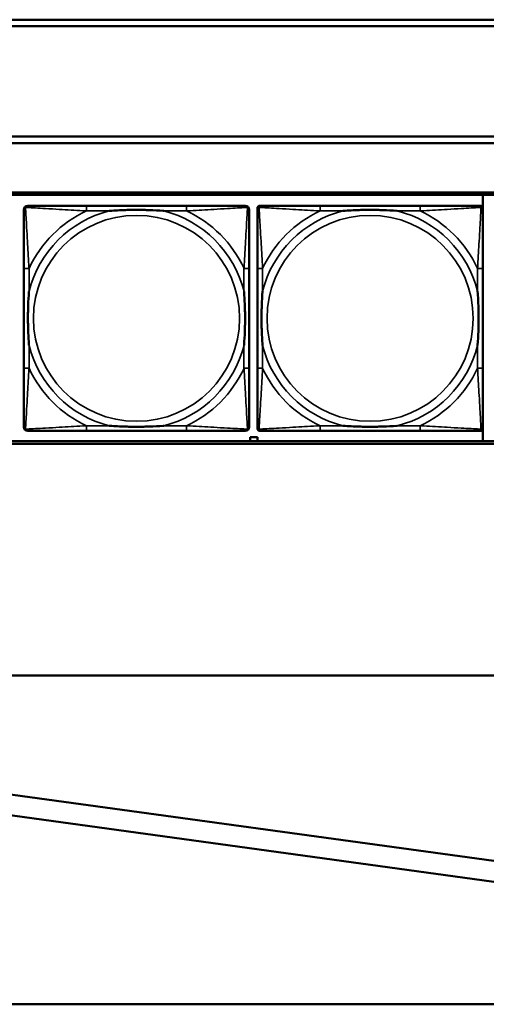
# Model space of a CAD drawing. Header units: inches. Extents: x 0.2 to 58.8, y 1.7 to 68.8.
# Tile 54 of 256: x 26.5 to 28, y 42 to 45. Entities that reach past the tile are written whole.
import ezdxf

# ---------------------------------------------------------------- set-up
doc = ezdxf.new("R2010")
doc.units = ezdxf.units.IN
doc.header["$MEASUREMENT"] = 0
doc.layers.add('Visible (ANSI)', color=7, linetype='Continuous', lineweight=50)
doc.layers.add('Visible Narrow (ANSI)', color=7, linetype='Continuous', lineweight=35)

msp = doc.modelspace()

# ---------------------------------------------------------------- linework, layer by layer
at = {"layer": 'Visible (ANSI)'}
for p, q in [((22.2594, 44.9616), (30.2115, 44.9616)), ((30.2115, 44.9416), (22.2594, 44.9416)), ((22.2594, 44.6063), (30.4315, 44.6063)), ((30.4315, 44.5863), (22.2594, 44.5863)), ((22.2594, 44.4363), (39.3535, 44.4363)), ((22.2594, 44.429), (39.3535, 44.429)), ((27.9543, 44.429), (27.9543, 44.3893)), ((27.0539, 44.3957), (26.75, 44.3957)), ((27.2773, 44.3957), (27.2813, 44.3957)), ((27.7639, 44.3957), (27.46, 44.3957)), ((27.9427, 44.3957), (27.9466, 44.3957)), ((27.2694, 43.7185), (27.2694, 44.3878)), ((27.9545, 44.3878), (27.9545, 44.3839)), ((26.5594, 44.2051), (26.5594, 43.9012)), ((27.2445, 43.9012), (27.2445, 44.2051)), ((27.2694, 44.2051), (27.2694, 43.9012)), ((27.9545, 43.9012), (27.9545, 44.2051)), ((26.75, 43.7106), (27.0539, 43.7106)), ((27.9466, 43.7106), (27.2773, 43.7106)), ((27.46, 43.7106), (27.7639, 43.7106)), ((27.9543, 43.717), (27.9543, 43.679)), ((27.9545, 43.7224), (27.9545, 43.7185)), ((39.3535, 43.679), (22.2594, 43.679)), ((27.2473, 43.679), (27.2473, 43.6918)), ((27.2473, 43.6918), (27.2693, 43.6918)), ((27.2693, 43.6918), (27.2693, 43.679)), ((39.3535, 43.6716), (22.2594, 43.6716)), ((21.4379, 42.9662), (47.5853, 42.9662)), ((25.9892, 42.6776), (29.4673, 42.1985)), ((29.4587, 42.1361), (25.9799, 42.6153)), ((21.7279, 41.9662), (39.4807, 41.9662))]:
    msp.add_line(p, q, dxfattribs=at)
for centre, radius, start, end in [((26.5713, 44.3839), 0.0118, 90, 180), ((27.2327, 44.3839), 0.0118, 0, 90), ((27.2813, 44.3839), 0.0118, 90, 180), ((27.2773, 44.3878), 0.00787, 90, 180), ((27.9427, 44.3839), 0.0118, 0, 90), ((27.9466, 44.3878), 0.00787, 0, 90), ((26.5713, 43.7224), 0.0118, 180, 270), ((27.2327, 43.7224), 0.0118, 270, 360), ((27.2813, 43.7224), 0.0118, 180, 270), ((27.2773, 43.7185), 0.00787, 180, 270), ((27.9427, 43.7224), 0.0118, 270, 360), ((27.9466, 43.7185), 0.00787, 270, 0)]:
    msp.add_arc(centre, radius, start, end, dxfattribs=at)
for points, knots in [([(26.75, 44.3957), (26.7464, 44.3957), (26.7428, 44.3957), (26.7392, 44.3957), (26.706, 44.3957), (26.6723, 44.3957), (26.6415, 44.3957), (26.6145, 44.3957), (26.589, 44.3957), (26.5755, 44.3957), (26.5739, 44.3957), (26.5725, 44.3957), (26.5713, 44.3957)], [0, 0, 0, 0, 0.0272471, 0.0272471, 0.0272471, 0.2790553, 0.2790553, 0.2790553, 0.4988354, 0.4988354, 0.4988354, 0.5252205, 0.5252205, 0.5252205, 0.5252205]), ([(27.2327, 44.3957), (27.2178, 44.3957), (27.1762, 44.3957), (27.1355, 44.3957), (27.109, 44.3957), (27.0811, 44.3957), (27.0539, 44.3957)], [-0.5252205, -0.5252205, -0.5252205, -0.5252205, -0.20743, -0.20743, -0.20743, 0, 0, 0, 0]), ([(27.46, 44.3957), (27.4564, 44.3957), (27.4528, 44.3957), (27.4492, 44.3957), (27.416, 44.3957), (27.3823, 44.3957), (27.3515, 44.3957), (27.3245, 44.3957), (27.299, 44.3957), (27.2855, 44.3957), (27.2839, 44.3957), (27.2825, 44.3957), (27.2813, 44.3957)], [0, 0, 0, 0, 0.0272471, 0.0272471, 0.0272471, 0.2790553, 0.2790553, 0.2790553, 0.4988354, 0.4988354, 0.4988354, 0.5252205, 0.5252205, 0.5252205, 0.5252205]), ([(27.9427, 44.3957), (27.9278, 44.3957), (27.8862, 44.3957), (27.8455, 44.3957), (27.819, 44.3957), (27.7911, 44.3957), (27.7639, 44.3957)], [-0.5252205, -0.5252205, -0.5252205, -0.5252205, -0.20743, -0.20743, -0.20743, 0, 0, 0, 0]), ([(26.5594, 44.3839), (26.5594, 44.369), (26.5594, 44.3274), (26.5594, 44.2867), (26.5594, 44.2602), (26.5594, 44.2323), (26.5594, 44.2051)], [-0.5252205, -0.5252205, -0.5252205, -0.5252205, -0.20743, -0.20743, -0.20743, 0, 0, 0, 0]), ([(26.8192, 44.3799), (26.8196, 44.3799), (26.8201, 44.38), (26.8366, 44.3812), (26.8526, 44.3821), (26.8756, 44.3828), (26.8823, 44.3829), (26.8915, 44.383), (26.8939, 44.3831), (26.898, 44.3831), (26.8996, 44.3831), (26.9028, 44.3831), (26.9043, 44.3831), (26.9079, 44.3831), (26.9099, 44.3831), (26.9161, 44.383), (26.9202, 44.3829), (26.9299, 44.3827), (26.9355, 44.3826), (26.9553, 44.3819), (26.9693, 44.3811), (26.9838, 44.38), (26.9843, 44.3799), (26.9847, 44.3799)], [-0.416114, -0.416114, -0.416114, -0.416114, -0.4127691, -0.4127691, -0.2896446, -0.2896446, -0.2388934, -0.2388934, -0.2201881, -0.2201881, -0.2080204, -0.2080204, -0.196499, -0.196499, -0.1809939, -0.1809939, -0.149741, -0.149741, -0.1073162, -0.1073162, 0, 0, 0.0033356, 0.0033356, 0.0033356, 0.0033356]), ([(27.2445, 44.2051), (27.2445, 44.2087), (27.2445, 44.2123), (27.2445, 44.2159), (27.2445, 44.2491), (27.2445, 44.2828), (27.2445, 44.3136), (27.2445, 44.3406), (27.2445, 44.3661), (27.2445, 44.3796), (27.2445, 44.3812), (27.2445, 44.3826), (27.2445, 44.3839)], [0, 0, 0, 0, 0.0272471, 0.0272471, 0.0272471, 0.2790553, 0.2790553, 0.2790553, 0.4988354, 0.4988354, 0.4988354, 0.5252205, 0.5252205, 0.5252205, 0.5252205]), ([(27.2694, 44.3839), (27.2694, 44.369), (27.2694, 44.3274), (27.2694, 44.2867), (27.2694, 44.2602), (27.2694, 44.2323), (27.2694, 44.2051)], [-0.5252205, -0.5252205, -0.5252205, -0.5252205, -0.20743, -0.20743, -0.20743, 0, 0, 0, 0]), ([(27.5292, 44.3799), (27.5296, 44.3799), (27.5301, 44.38), (27.5466, 44.3812), (27.5626, 44.3821), (27.5856, 44.3828), (27.5923, 44.3829), (27.6015, 44.383), (27.6039, 44.3831), (27.608, 44.3831), (27.6096, 44.3831), (27.6128, 44.3831), (27.6143, 44.3831), (27.6179, 44.3831), (27.6199, 44.3831), (27.6261, 44.383), (27.6302, 44.3829), (27.6399, 44.3827), (27.6455, 44.3826), (27.6653, 44.3819), (27.6793, 44.3811), (27.6938, 44.38), (27.6943, 44.3799), (27.6947, 44.3799)], [-0.416114, -0.416114, -0.416114, -0.416114, -0.4127691, -0.4127691, -0.2896446, -0.2896446, -0.2388934, -0.2388934, -0.2201881, -0.2201881, -0.2080204, -0.2080204, -0.196499, -0.196499, -0.1809939, -0.1809939, -0.149741, -0.149741, -0.1073162, -0.1073162, 0, 0, 0.0033356, 0.0033356, 0.0033356, 0.0033356]), ([(27.9545, 44.2051), (27.9545, 44.2087), (27.9545, 44.2123), (27.9545, 44.2159), (27.9545, 44.2491), (27.9545, 44.2828), (27.9545, 44.3136), (27.9545, 44.3406), (27.9545, 44.3661), (27.9545, 44.3796), (27.9545, 44.3812), (27.9545, 44.3826), (27.9545, 44.3839)], [0, 0, 0, 0, 0.0272471, 0.0272471, 0.0272471, 0.2790553, 0.2790553, 0.2790553, 0.4988354, 0.4988354, 0.4988354, 0.5252205, 0.5252205, 0.5252205, 0.5252205]), ([(26.5752, 43.9704), (26.5752, 43.9708), (26.5751, 43.9713), (26.5739, 43.9878), (26.573, 44.0038), (26.5723, 44.0268), (26.5722, 44.0335), (26.5721, 44.0427), (26.572, 44.0451), (26.572, 44.0492), (26.572, 44.0508), (26.572, 44.054), (26.572, 44.0555), (26.572, 44.0591), (26.572, 44.0611), (26.5721, 44.0673), (26.5722, 44.0714), (26.5724, 44.0811), (26.5725, 44.0867), (26.5732, 44.1065), (26.574, 44.1205), (26.5751, 44.135), (26.5752, 44.1355), (26.5752, 44.1359)], [-0.416114, -0.416114, -0.416114, -0.416114, -0.4127691, -0.4127691, -0.2896446, -0.2896446, -0.2388934, -0.2388934, -0.2201881, -0.2201881, -0.2080204, -0.2080204, -0.196499, -0.196499, -0.1809939, -0.1809939, -0.149741, -0.149741, -0.1073162, -0.1073162, 0, 0, 0.0033356, 0.0033356, 0.0033356, 0.0033356]), ([(27.2287, 44.1359), (27.2288, 44.1355), (27.2288, 44.135), (27.23, 44.1185), (27.2309, 44.1025), (27.2316, 44.0795), (27.2317, 44.0728), (27.2319, 44.0636), (27.2319, 44.0612), (27.2319, 44.0571), (27.2319, 44.0555), (27.2319, 44.0523), (27.2319, 44.0508), (27.2319, 44.0472), (27.2319, 44.0452), (27.2318, 44.039), (27.2318, 44.0349), (27.2316, 44.0252), (27.2314, 44.0196), (27.2307, 43.9998), (27.2299, 43.9858), (27.2288, 43.9713), (27.2288, 43.9708), (27.2287, 43.9704)], [-0.416114, -0.416114, -0.416114, -0.416114, -0.4127691, -0.4127691, -0.2896446, -0.2896446, -0.2388934, -0.2388934, -0.2201881, -0.2201881, -0.2080204, -0.2080204, -0.196499, -0.196499, -0.1809939, -0.1809939, -0.149741, -0.149741, -0.1073162, -0.1073162, 0, 0, 0.0033356, 0.0033356, 0.0033356, 0.0033356]), ([(27.2852, 43.9704), (27.2852, 43.9708), (27.2851, 43.9713), (27.2839, 43.9878), (27.283, 44.0038), (27.2823, 44.0268), (27.2822, 44.0335), (27.2821, 44.0427), (27.282, 44.0451), (27.282, 44.0492), (27.282, 44.0508), (27.282, 44.054), (27.282, 44.0555), (27.282, 44.0591), (27.282, 44.0611), (27.2821, 44.0673), (27.2822, 44.0714), (27.2824, 44.0811), (27.2825, 44.0867), (27.2832, 44.1065), (27.284, 44.1205), (27.2851, 44.135), (27.2852, 44.1355), (27.2852, 44.1359)], [-0.416114, -0.416114, -0.416114, -0.416114, -0.4127691, -0.4127691, -0.2896446, -0.2896446, -0.2388934, -0.2388934, -0.2201881, -0.2201881, -0.2080204, -0.2080204, -0.196499, -0.196499, -0.1809939, -0.1809939, -0.149741, -0.149741, -0.1073162, -0.1073162, 0, 0, 0.0033356, 0.0033356, 0.0033356, 0.0033356]), ([(27.9387, 44.1359), (27.9388, 44.1355), (27.9388, 44.135), (27.94, 44.1185), (27.9409, 44.1025), (27.9416, 44.0795), (27.9417, 44.0728), (27.9419, 44.0636), (27.9419, 44.0612), (27.9419, 44.0571), (27.9419, 44.0555), (27.9419, 44.0523), (27.9419, 44.0508), (27.9419, 44.0472), (27.9419, 44.0452), (27.9418, 44.039), (27.9418, 44.0349), (27.9416, 44.0252), (27.9414, 44.0196), (27.9407, 43.9998), (27.9399, 43.9858), (27.9388, 43.9713), (27.9388, 43.9708), (27.9387, 43.9704)], [-0.416114, -0.416114, -0.416114, -0.416114, -0.4127691, -0.4127691, -0.2896446, -0.2896446, -0.2388934, -0.2388934, -0.2201881, -0.2201881, -0.2080204, -0.2080204, -0.196499, -0.196499, -0.1809939, -0.1809939, -0.149741, -0.149741, -0.1073162, -0.1073162, 0, 0, 0.0033356, 0.0033356, 0.0033356, 0.0033356]), ([(26.5594, 43.9012), (26.5594, 43.874), (26.5594, 43.8461), (26.5594, 43.8196), (26.5594, 43.7789), (26.5594, 43.7373), (26.5594, 43.7224)], [3.9382945, 3.9382945, 3.9382945, 3.9382945, 4.1457245, 4.1457245, 4.1457245, 4.463515, 4.463515, 4.463515, 4.463515]), ([(27.2445, 43.7224), (27.2445, 43.7373), (27.2445, 43.7789), (27.2445, 43.8196), (27.2445, 43.8461), (27.2445, 43.874), (27.2445, 43.9012)], [-0.5252205, -0.5252205, -0.5252205, -0.5252205, -0.20743, -0.20743, -0.20743, 0, 0, 0, 0]), ([(27.2694, 43.9012), (27.2694, 43.874), (27.2694, 43.8461), (27.2694, 43.8196), (27.2694, 43.7789), (27.2694, 43.7373), (27.2694, 43.7224)], [3.9382945, 3.9382945, 3.9382945, 3.9382945, 4.1457245, 4.1457245, 4.1457245, 4.463515, 4.463515, 4.463515, 4.463515]), ([(27.9545, 43.7224), (27.9545, 43.7373), (27.9545, 43.7789), (27.9545, 43.8196), (27.9545, 43.8461), (27.9545, 43.874), (27.9545, 43.9012)], [-0.5252205, -0.5252205, -0.5252205, -0.5252205, -0.20743, -0.20743, -0.20743, 0, 0, 0, 0]), ([(26.5713, 43.7106), (26.5861, 43.7106), (26.6277, 43.7106), (26.6684, 43.7106), (26.6949, 43.7106), (26.7228, 43.7106), (26.75, 43.7106)], [-0.5252205, -0.5252205, -0.5252205, -0.5252205, -0.20743, -0.20743, -0.20743, 0, 0, 0, 0]), ([(26.9847, 43.7264), (26.9843, 43.7263), (26.9838, 43.7263), (26.9693, 43.7252), (26.9553, 43.7244), (26.9355, 43.7237), (26.9299, 43.7236), (26.9202, 43.7233), (26.9161, 43.7233), (26.9099, 43.7232), (26.9079, 43.7232), (26.9043, 43.7232), (26.9028, 43.7232), (26.8996, 43.7232), (26.898, 43.7232), (26.8939, 43.7232), (26.8915, 43.7233), (26.8823, 43.7234), (26.8756, 43.7235), (26.8526, 43.7242), (26.8366, 43.7251), (26.8201, 43.7263), (26.8196, 43.7263), (26.8192, 43.7264)], [-0.4149464, -0.4149464, -0.4149464, -0.4149464, -0.41162, -0.41162, -0.3046026, -0.3046026, -0.2622958, -0.2622958, -0.23113, -0.23113, -0.215668, -0.215668, -0.2041787, -0.2041787, -0.1920448, -0.1920448, -0.1733916, -0.1733916, -0.1227817, -0.1227817, 0, 0, 0.0033356, 0.0033356, 0.0033356, 0.0033356]), ([(27.0539, 43.7106), (27.0811, 43.7106), (27.109, 43.7106), (27.1355, 43.7106), (27.1762, 43.7106), (27.2178, 43.7106), (27.2327, 43.7106)], [3.9382945, 3.9382945, 3.9382945, 3.9382945, 4.1457245, 4.1457245, 4.1457245, 4.463515, 4.463515, 4.463515, 4.463515]), ([(27.2813, 43.7106), (27.2961, 43.7106), (27.3377, 43.7106), (27.3784, 43.7106), (27.4049, 43.7106), (27.4328, 43.7106), (27.46, 43.7106)], [-0.5252205, -0.5252205, -0.5252205, -0.5252205, -0.20743, -0.20743, -0.20743, 0, 0, 0, 0]), ([(27.6947, 43.7264), (27.6943, 43.7263), (27.6938, 43.7263), (27.6793, 43.7252), (27.6653, 43.7244), (27.6455, 43.7237), (27.6399, 43.7236), (27.6302, 43.7233), (27.6261, 43.7233), (27.6199, 43.7232), (27.6179, 43.7232), (27.6143, 43.7232), (27.6128, 43.7232), (27.6096, 43.7232), (27.608, 43.7232), (27.6039, 43.7232), (27.6015, 43.7233), (27.5923, 43.7234), (27.5856, 43.7235), (27.5626, 43.7242), (27.5466, 43.7251), (27.5301, 43.7263), (27.5296, 43.7263), (27.5292, 43.7264)], [-0.4149464, -0.4149464, -0.4149464, -0.4149464, -0.41162, -0.41162, -0.3046026, -0.3046026, -0.2622958, -0.2622958, -0.23113, -0.23113, -0.215668, -0.215668, -0.2041787, -0.2041787, -0.1920448, -0.1920448, -0.1733916, -0.1733916, -0.1227817, -0.1227817, 0, 0, 0.0033356, 0.0033356, 0.0033356, 0.0033356]), ([(27.7639, 43.7106), (27.7911, 43.7106), (27.819, 43.7106), (27.8455, 43.7106), (27.8862, 43.7106), (27.9278, 43.7106), (27.9427, 43.7106)], [3.9382945, 3.9382945, 3.9382945, 3.9382945, 4.1457245, 4.1457245, 4.1457245, 4.463515, 4.463515, 4.463515, 4.463515])]:
    msp.add_open_spline(points, degree=3, knots=knots, dxfattribs=at)
at = {"layer": 'Visible Narrow (ANSI)'}
for p, q in [((26.75, 44.3957), (26.75, 44.3799)), ((27.0539, 44.3957), (27.0539, 44.3799)), ((27.46, 44.3957), (27.46, 44.3799)), ((27.7639, 44.3957), (27.7639, 44.3799)), ((26.75, 44.3799), (26.8192, 44.3799)), ((26.9847, 44.3799), (27.0539, 44.3799)), ((27.46, 44.3799), (27.5292, 44.3799)), ((27.6947, 44.3799), (27.7639, 44.3799)), ((26.5752, 44.2051), (26.5594, 44.2051)), ((26.5752, 44.1359), (26.5752, 44.2051)), ((27.2445, 44.2051), (27.2287, 44.2051)), ((27.2287, 44.2051), (27.2287, 44.1359)), ((27.2852, 44.2051), (27.2694, 44.2051)), ((27.2852, 44.1359), (27.2852, 44.2051)), ((27.9545, 44.2051), (27.9387, 44.2051)), ((27.9387, 44.2051), (27.9387, 44.1359)), ((26.5752, 43.9012), (26.5752, 43.9704)), ((27.2287, 43.9704), (27.2287, 43.9012)), ((27.2852, 43.9012), (27.2852, 43.9704)), ((27.9387, 43.9704), (27.9387, 43.9012)), ((26.5752, 43.9012), (26.5594, 43.9012)), ((27.2445, 43.9012), (27.2287, 43.9012)), ((27.2852, 43.9012), (27.2694, 43.9012)), ((27.9545, 43.9012), (27.9387, 43.9012)), ((26.75, 43.7264), (26.75, 43.7106)), ((26.8192, 43.7264), (26.75, 43.7264)), ((27.0539, 43.7264), (26.9847, 43.7264)), ((27.0539, 43.7264), (27.0539, 43.7106)), ((27.46, 43.7264), (27.46, 43.7106)), ((27.5292, 43.7264), (27.46, 43.7264)), ((27.7639, 43.7264), (27.6947, 43.7264)), ((27.7639, 43.7264), (27.7639, 43.7106))]:
    msp.add_line(p, q, dxfattribs=at)
for centre in [(26.902, 44.0531), (27.612, 44.0531)]:
    msp.add_circle(centre, 0.3133, dxfattribs=at)
for centre, radius, start, end in [((26.902, 44.0531), 0.3371, 104.2103, 165.7897), ((26.902, 44.0531), 0.3604, 114.9407, 155.0593), ((26.902, 44.0531), 0.3371, 14.2103, 75.7897), ((26.902, 44.0531), 0.3604, 24.9407, 65.0593), ((27.612, 44.0531), 0.3371, 104.2103, 165.7897), ((27.612, 44.0531), 0.3604, 114.9407, 155.0593), ((27.612, 44.0531), 0.3371, 14.2103, 75.7897), ((27.612, 44.0531), 0.3604, 24.9407, 65.0593), ((26.902, 44.0531), 0.3371, 194.2103, 255.7897), ((26.902, 44.0531), 0.3371, 284.2103, 345.7897), ((27.612, 44.0531), 0.3371, 194.2103, 255.7897), ((27.612, 44.0531), 0.3371, 284.2103, 345.7897), ((26.902, 44.0531), 0.3604, 204.9407, 245.0593), ((26.902, 44.0531), 0.3604, 294.9407, 335.0593), ((27.612, 44.0531), 0.3604, 204.9407, 245.0593), ((27.612, 44.0531), 0.3604, 294.9407, 335.0593)]:
    msp.add_arc(centre, radius, start, end, dxfattribs=at)
for points, knots in [([(26.5647, 44.3904), (26.5649, 44.391), (26.5651, 44.3915), (26.5656, 44.3926), (26.566, 44.393), (26.5666, 44.3938), (26.5668, 44.394), (26.5672, 44.3943), (26.5674, 44.3944), (26.5678, 44.3947), (26.568, 44.3949), (26.5687, 44.3952), (26.5691, 44.3953), (26.5701, 44.3956), (26.5706, 44.3957), (26.5713, 44.3957)], [-0.00012419, -0.00012419, -0.00012419, -0.00012419, 0.00449537, 0.00449537, 0.00977487, 0.00977487, 0.01307456, 0.01307456, 0.0147244, 0.0147244, 0.01736415, 0.01736415, 0.02158775, 0.02158775, 0.02627331, 0.02627331, 0.02627331, 0.02627331]), ([(27.2327, 44.3957), (27.2333, 44.3957), (27.2338, 44.3956), (27.2348, 44.3953), (27.2353, 44.3952), (27.2359, 44.3949), (27.2361, 44.3947), (27.2365, 44.3944), (27.2367, 44.3943), (27.2371, 44.394), (27.2373, 44.3938), (27.2379, 44.393), (27.2383, 44.3926), (27.2388, 44.3915), (27.239, 44.391), (27.2392, 44.3904)], [-0.02627331, -0.02627331, -0.02627331, -0.02627331, -0.02158775, -0.02158775, -0.01736415, -0.01736415, -0.0147244, -0.0147244, -0.01307456, -0.01307456, -0.00977487, -0.00977487, -0.00449537, -0.00449537, 0.00012419, 0.00012419, 0.00012419, 0.00012419]), ([(27.2747, 44.3904), (27.2749, 44.391), (27.2751, 44.3915), (27.2756, 44.3926), (27.276, 44.393), (27.2766, 44.3938), (27.2768, 44.394), (27.2772, 44.3943), (27.2774, 44.3944), (27.2778, 44.3947), (27.278, 44.3949), (27.2787, 44.3952), (27.2791, 44.3953), (27.2801, 44.3956), (27.2806, 44.3957), (27.2813, 44.3957)], [-0.00012419, -0.00012419, -0.00012419, -0.00012419, 0.00449537, 0.00449537, 0.00977487, 0.00977487, 0.01307456, 0.01307456, 0.0147244, 0.0147244, 0.01736415, 0.01736415, 0.02158775, 0.02158775, 0.02627331, 0.02627331, 0.02627331, 0.02627331]), ([(27.9427, 44.3957), (27.9433, 44.3957), (27.9438, 44.3956), (27.9448, 44.3953), (27.9453, 44.3952), (27.9459, 44.3949), (27.9461, 44.3947), (27.9465, 44.3944), (27.9467, 44.3943), (27.9471, 44.394), (27.9473, 44.3938), (27.9479, 44.393), (27.9483, 44.3926), (27.9488, 44.3915), (27.949, 44.391), (27.9492, 44.3904)], [-0.02627331, -0.02627331, -0.02627331, -0.02627331, -0.02158775, -0.02158775, -0.01736415, -0.01736415, -0.0147244, -0.0147244, -0.01307456, -0.01307456, -0.00977487, -0.00977487, -0.00449537, -0.00449537, 0.00012419, 0.00012419, 0.00012419, 0.00012419]), ([(26.5594, 44.3839), (26.5594, 44.3845), (26.5595, 44.385), (26.5598, 44.386), (26.5599, 44.3864), (26.5602, 44.3871), (26.5604, 44.3873), (26.5607, 44.3877), (26.5608, 44.3879), (26.5611, 44.3883), (26.5613, 44.3885), (26.5621, 44.3891), (26.5626, 44.3895), (26.5636, 44.39), (26.5641, 44.3902), (26.5647, 44.3904)], [-0.02627331, -0.02627331, -0.02627331, -0.02627331, -0.02158775, -0.02158775, -0.01736415, -0.01736415, -0.0147244, -0.0147244, -0.01307456, -0.01307456, -0.00977487, -0.00977487, -0.00449537, -0.00449537, 0.00012419, 0.00012419, 0.00012419, 0.00012419]), ([(26.5752, 44.2051), (26.575, 44.2089), (26.5748, 44.2126), (26.5733, 44.24), (26.5718, 44.2642), (26.5696, 44.302), (26.5688, 44.3161), (26.5668, 44.3513), (26.5657, 44.3714), (26.5649, 44.3869), (26.5648, 44.3887), (26.5647, 44.3904)], [0, 0, 0, 0, 0.0278591, 0.0278591, 0.201273, 0.201273, 0.3066357, 0.3066357, 0.475216, 0.475216, 0.5007189, 0.5007189, 0.5007189, 0.5007189]), ([(26.5647, 44.3904), (26.5664, 44.3903), (26.5683, 44.3902), (26.5837, 44.3894), (26.6038, 44.3883), (26.639, 44.3863), (26.6531, 44.3855), (26.6909, 44.3833), (26.7151, 44.3818), (26.7425, 44.3803), (26.7462, 44.3801), (26.75, 44.3799)], [-0.5007189, -0.5007189, -0.5007189, -0.5007189, -0.475216, -0.475216, -0.3066357, -0.3066357, -0.201273, -0.201273, -0.0278591, -0.0278591, 0, 0, 0, 0]), ([(27.0539, 44.3799), (27.0577, 44.3801), (27.0614, 44.3803), (27.0888, 44.3818), (27.113, 44.3833), (27.1508, 44.3855), (27.1649, 44.3863), (27.2001, 44.3883), (27.2202, 44.3894), (27.2357, 44.3902), (27.2375, 44.3903), (27.2392, 44.3904)], [0, 0, 0, 0, 0.0278591, 0.0278591, 0.201273, 0.201273, 0.3066357, 0.3066357, 0.475216, 0.475216, 0.5007189, 0.5007189, 0.5007189, 0.5007189]), ([(27.2392, 44.3904), (27.2391, 44.3887), (27.239, 44.3869), (27.2382, 44.3714), (27.2371, 44.3513), (27.2351, 44.3161), (27.2343, 44.302), (27.2321, 44.2642), (27.2307, 44.24), (27.2291, 44.2126), (27.2289, 44.2089), (27.2287, 44.2051)], [-0.5007189, -0.5007189, -0.5007189, -0.5007189, -0.475216, -0.475216, -0.3066357, -0.3066357, -0.201273, -0.201273, -0.0278591, -0.0278591, 0, 0, 0, 0]), ([(27.2392, 44.3904), (27.2398, 44.3902), (27.2403, 44.39), (27.2414, 44.3895), (27.2419, 44.3891), (27.2426, 44.3885), (27.2428, 44.3883), (27.2431, 44.3879), (27.2433, 44.3877), (27.2435, 44.3873), (27.2437, 44.3871), (27.244, 44.3864), (27.2442, 44.386), (27.2444, 44.385), (27.2445, 44.3845), (27.2445, 44.3839)], [-0.00012419, -0.00012419, -0.00012419, -0.00012419, 0.00449537, 0.00449537, 0.00977487, 0.00977487, 0.01307456, 0.01307456, 0.0147244, 0.0147244, 0.01736415, 0.01736415, 0.02158775, 0.02158775, 0.02627331, 0.02627331, 0.02627331, 0.02627331]), ([(27.2694, 44.3839), (27.2694, 44.3845), (27.2695, 44.385), (27.2698, 44.386), (27.2699, 44.3864), (27.2702, 44.3871), (27.2704, 44.3873), (27.2707, 44.3877), (27.2708, 44.3879), (27.2711, 44.3883), (27.2713, 44.3885), (27.2721, 44.3891), (27.2726, 44.3895), (27.2736, 44.39), (27.2741, 44.3902), (27.2747, 44.3904)], [-0.02627331, -0.02627331, -0.02627331, -0.02627331, -0.02158775, -0.02158775, -0.01736415, -0.01736415, -0.0147244, -0.0147244, -0.01307456, -0.01307456, -0.00977487, -0.00977487, -0.00449537, -0.00449537, 0.00012419, 0.00012419, 0.00012419, 0.00012419]), ([(27.2852, 44.2051), (27.285, 44.2089), (27.2848, 44.2126), (27.2833, 44.24), (27.2818, 44.2642), (27.2796, 44.302), (27.2788, 44.3161), (27.2768, 44.3513), (27.2757, 44.3714), (27.2749, 44.3869), (27.2748, 44.3887), (27.2747, 44.3904)], [0, 0, 0, 0, 0.0278591, 0.0278591, 0.201273, 0.201273, 0.3066357, 0.3066357, 0.475216, 0.475216, 0.5007189, 0.5007189, 0.5007189, 0.5007189]), ([(27.2747, 44.3904), (27.2764, 44.3903), (27.2783, 44.3902), (27.2937, 44.3894), (27.3138, 44.3883), (27.349, 44.3863), (27.3631, 44.3855), (27.4009, 44.3833), (27.4251, 44.3818), (27.4525, 44.3803), (27.4562, 44.3801), (27.46, 44.3799)], [-0.5007189, -0.5007189, -0.5007189, -0.5007189, -0.475216, -0.475216, -0.3066357, -0.3066357, -0.201273, -0.201273, -0.0278591, -0.0278591, 0, 0, 0, 0]), ([(27.7639, 44.3799), (27.7677, 44.3801), (27.7714, 44.3803), (27.7988, 44.3818), (27.823, 44.3833), (27.8608, 44.3855), (27.8749, 44.3863), (27.9101, 44.3883), (27.9302, 44.3894), (27.9457, 44.3902), (27.9475, 44.3903), (27.9492, 44.3904)], [0, 0, 0, 0, 0.0278591, 0.0278591, 0.201273, 0.201273, 0.3066357, 0.3066357, 0.475216, 0.475216, 0.5007189, 0.5007189, 0.5007189, 0.5007189]), ([(27.9492, 44.3904), (27.9491, 44.3887), (27.949, 44.3869), (27.9482, 44.3714), (27.9471, 44.3513), (27.9451, 44.3161), (27.9443, 44.302), (27.9421, 44.2642), (27.9407, 44.24), (27.9391, 44.2126), (27.9389, 44.2089), (27.9387, 44.2051)], [-0.5007189, -0.5007189, -0.5007189, -0.5007189, -0.475216, -0.475216, -0.3066357, -0.3066357, -0.201273, -0.201273, -0.0278591, -0.0278591, 0, 0, 0, 0]), ([(27.9492, 44.3904), (27.9498, 44.3902), (27.9503, 44.39), (27.9514, 44.3895), (27.9519, 44.3891), (27.9526, 44.3885), (27.9528, 44.3883), (27.9531, 44.3879), (27.9533, 44.3877), (27.9535, 44.3873), (27.9537, 44.3871), (27.954, 44.3864), (27.9542, 44.386), (27.9544, 44.385), (27.9545, 44.3845), (27.9545, 44.3839)], [-0.00012419, -0.00012419, -0.00012419, -0.00012419, 0.00449537, 0.00449537, 0.00977487, 0.00977487, 0.01307456, 0.01307456, 0.0147244, 0.0147244, 0.01736415, 0.01736415, 0.02158775, 0.02158775, 0.02627331, 0.02627331, 0.02627331, 0.02627331]), ([(26.5647, 43.7159), (26.5648, 43.7176), (26.5649, 43.7194), (26.5657, 43.7349), (26.5668, 43.755), (26.5688, 43.7902), (26.5696, 43.8043), (26.5718, 43.8421), (26.5733, 43.8663), (26.5748, 43.8937), (26.575, 43.8974), (26.5752, 43.9012)], [-4.4390134, -4.4390134, -4.4390134, -4.4390134, -4.4135105, -4.4135105, -4.2449302, -4.2449302, -4.1395675, -4.1395675, -3.9661536, -3.9661536, -3.9382945, -3.9382945, -3.9382945, -3.9382945]), ([(27.2287, 43.9012), (27.2289, 43.8974), (27.2291, 43.8937), (27.2307, 43.8663), (27.2321, 43.8421), (27.2343, 43.8043), (27.2351, 43.7902), (27.2371, 43.755), (27.2382, 43.7349), (27.239, 43.7194), (27.2391, 43.7176), (27.2392, 43.7159)], [0, 0, 0, 0, 0.0278591, 0.0278591, 0.201273, 0.201273, 0.3066357, 0.3066357, 0.475216, 0.475216, 0.5007189, 0.5007189, 0.5007189, 0.5007189]), ([(27.2747, 43.7159), (27.2748, 43.7176), (27.2749, 43.7194), (27.2757, 43.7349), (27.2768, 43.755), (27.2788, 43.7902), (27.2796, 43.8043), (27.2818, 43.8421), (27.2833, 43.8663), (27.2848, 43.8937), (27.285, 43.8974), (27.2852, 43.9012)], [-4.4390134, -4.4390134, -4.4390134, -4.4390134, -4.4135105, -4.4135105, -4.2449302, -4.2449302, -4.1395675, -4.1395675, -3.9661536, -3.9661536, -3.9382945, -3.9382945, -3.9382945, -3.9382945]), ([(27.9387, 43.9012), (27.9389, 43.8974), (27.9391, 43.8937), (27.9407, 43.8663), (27.9421, 43.8421), (27.9443, 43.8043), (27.9451, 43.7902), (27.9471, 43.755), (27.9482, 43.7349), (27.949, 43.7194), (27.9491, 43.7176), (27.9492, 43.7159)], [0, 0, 0, 0, 0.0278591, 0.0278591, 0.201273, 0.201273, 0.3066357, 0.3066357, 0.475216, 0.475216, 0.5007189, 0.5007189, 0.5007189, 0.5007189]), ([(26.5647, 43.7159), (26.5641, 43.7161), (26.5636, 43.7163), (26.5626, 43.7168), (26.5621, 43.7172), (26.5613, 43.7178), (26.5611, 43.718), (26.5608, 43.7184), (26.5607, 43.7186), (26.5604, 43.719), (26.5602, 43.7192), (26.5599, 43.7199), (26.5598, 43.7203), (26.5595, 43.7213), (26.5594, 43.7218), (26.5594, 43.7224)], [-0.00012419, -0.00012419, -0.00012419, -0.00012419, 0.00449537, 0.00449537, 0.00977487, 0.00977487, 0.01307456, 0.01307456, 0.0147244, 0.0147244, 0.01736415, 0.01736415, 0.02158775, 0.02158775, 0.02627331, 0.02627331, 0.02627331, 0.02627331]), ([(26.75, 43.7264), (26.7462, 43.7262), (26.7425, 43.726), (26.7151, 43.7244), (26.6909, 43.723), (26.6531, 43.7208), (26.639, 43.72), (26.6038, 43.718), (26.5837, 43.7169), (26.5683, 43.7161), (26.5664, 43.716), (26.5647, 43.7159)], [0, 0, 0, 0, 0.0278591, 0.0278591, 0.201273, 0.201273, 0.3066357, 0.3066357, 0.475216, 0.475216, 0.5007189, 0.5007189, 0.5007189, 0.5007189]), ([(26.5713, 43.7106), (26.5706, 43.7106), (26.5701, 43.7107), (26.5691, 43.7109), (26.5687, 43.7111), (26.568, 43.7114), (26.5678, 43.7116), (26.5674, 43.7118), (26.5672, 43.712), (26.5668, 43.7123), (26.5666, 43.7125), (26.566, 43.7132), (26.5656, 43.7137), (26.5651, 43.7148), (26.5649, 43.7153), (26.5647, 43.7159)], [-0.02627331, -0.02627331, -0.02627331, -0.02627331, -0.02158775, -0.02158775, -0.01736415, -0.01736415, -0.0147244, -0.0147244, -0.01307456, -0.01307456, -0.00977487, -0.00977487, -0.00449537, -0.00449537, 0.00012419, 0.00012419, 0.00012419, 0.00012419]), ([(27.2392, 43.7159), (27.2375, 43.716), (27.2357, 43.7161), (27.2202, 43.7169), (27.2001, 43.718), (27.1649, 43.72), (27.1508, 43.7208), (27.113, 43.723), (27.0888, 43.7244), (27.0614, 43.726), (27.0577, 43.7262), (27.0539, 43.7264)], [-4.4390134, -4.4390134, -4.4390134, -4.4390134, -4.4135105, -4.4135105, -4.2449302, -4.2449302, -4.1395675, -4.1395675, -3.9661536, -3.9661536, -3.9382945, -3.9382945, -3.9382945, -3.9382945]), ([(27.2392, 43.7159), (27.239, 43.7153), (27.2388, 43.7148), (27.2383, 43.7137), (27.2379, 43.7132), (27.2373, 43.7125), (27.2371, 43.7123), (27.2367, 43.712), (27.2365, 43.7118), (27.2361, 43.7116), (27.2359, 43.7114), (27.2353, 43.7111), (27.2348, 43.7109), (27.2338, 43.7107), (27.2333, 43.7106), (27.2327, 43.7106)], [-0.00012419, -0.00012419, -0.00012419, -0.00012419, 0.00449537, 0.00449537, 0.00977487, 0.00977487, 0.01307456, 0.01307456, 0.0147244, 0.0147244, 0.01736415, 0.01736415, 0.02158775, 0.02158775, 0.02627331, 0.02627331, 0.02627331, 0.02627331]), ([(27.2445, 43.7224), (27.2445, 43.7218), (27.2444, 43.7213), (27.2442, 43.7203), (27.244, 43.7199), (27.2437, 43.7192), (27.2435, 43.719), (27.2433, 43.7186), (27.2431, 43.7184), (27.2428, 43.718), (27.2426, 43.7178), (27.2419, 43.7172), (27.2414, 43.7168), (27.2403, 43.7163), (27.2398, 43.7161), (27.2392, 43.7159)], [-0.02627331, -0.02627331, -0.02627331, -0.02627331, -0.02158775, -0.02158775, -0.01736415, -0.01736415, -0.0147244, -0.0147244, -0.01307456, -0.01307456, -0.00977487, -0.00977487, -0.00449537, -0.00449537, 0.00012419, 0.00012419, 0.00012419, 0.00012419]), ([(27.2747, 43.7159), (27.2741, 43.7161), (27.2736, 43.7163), (27.2726, 43.7168), (27.2721, 43.7172), (27.2713, 43.7178), (27.2711, 43.718), (27.2708, 43.7184), (27.2707, 43.7186), (27.2704, 43.719), (27.2702, 43.7192), (27.2699, 43.7199), (27.2698, 43.7203), (27.2695, 43.7213), (27.2694, 43.7218), (27.2694, 43.7224)], [-0.00012419, -0.00012419, -0.00012419, -0.00012419, 0.00449537, 0.00449537, 0.00977487, 0.00977487, 0.01307456, 0.01307456, 0.0147244, 0.0147244, 0.01736415, 0.01736415, 0.02158775, 0.02158775, 0.02627331, 0.02627331, 0.02627331, 0.02627331]), ([(27.46, 43.7264), (27.4562, 43.7262), (27.4525, 43.726), (27.4251, 43.7244), (27.4009, 43.723), (27.3631, 43.7208), (27.349, 43.72), (27.3138, 43.718), (27.2937, 43.7169), (27.2783, 43.7161), (27.2764, 43.716), (27.2747, 43.7159)], [0, 0, 0, 0, 0.0278591, 0.0278591, 0.201273, 0.201273, 0.3066357, 0.3066357, 0.475216, 0.475216, 0.5007189, 0.5007189, 0.5007189, 0.5007189]), ([(27.2813, 43.7106), (27.2806, 43.7106), (27.2801, 43.7107), (27.2791, 43.7109), (27.2787, 43.7111), (27.278, 43.7114), (27.2778, 43.7116), (27.2774, 43.7118), (27.2772, 43.712), (27.2768, 43.7123), (27.2766, 43.7125), (27.276, 43.7132), (27.2756, 43.7137), (27.2751, 43.7148), (27.2749, 43.7153), (27.2747, 43.7159)], [-0.02627331, -0.02627331, -0.02627331, -0.02627331, -0.02158775, -0.02158775, -0.01736415, -0.01736415, -0.0147244, -0.0147244, -0.01307456, -0.01307456, -0.00977487, -0.00977487, -0.00449537, -0.00449537, 0.00012419, 0.00012419, 0.00012419, 0.00012419]), ([(27.9492, 43.7159), (27.9475, 43.716), (27.9457, 43.7161), (27.9302, 43.7169), (27.9101, 43.718), (27.8749, 43.72), (27.8608, 43.7208), (27.823, 43.723), (27.7988, 43.7244), (27.7714, 43.726), (27.7677, 43.7262), (27.7639, 43.7264)], [-4.4390134, -4.4390134, -4.4390134, -4.4390134, -4.4135105, -4.4135105, -4.2449302, -4.2449302, -4.1395675, -4.1395675, -3.9661536, -3.9661536, -3.9382945, -3.9382945, -3.9382945, -3.9382945]), ([(27.9492, 43.7159), (27.949, 43.7153), (27.9488, 43.7148), (27.9483, 43.7137), (27.9479, 43.7132), (27.9473, 43.7125), (27.9471, 43.7123), (27.9467, 43.712), (27.9465, 43.7118), (27.9461, 43.7116), (27.9459, 43.7114), (27.9453, 43.7111), (27.9448, 43.7109), (27.9438, 43.7107), (27.9433, 43.7106), (27.9427, 43.7106)], [-0.00012419, -0.00012419, -0.00012419, -0.00012419, 0.00449537, 0.00449537, 0.00977487, 0.00977487, 0.01307456, 0.01307456, 0.0147244, 0.0147244, 0.01736415, 0.01736415, 0.02158775, 0.02158775, 0.02627331, 0.02627331, 0.02627331, 0.02627331]), ([(27.9545, 43.7224), (27.9545, 43.7218), (27.9544, 43.7213), (27.9542, 43.7203), (27.954, 43.7199), (27.9537, 43.7192), (27.9535, 43.719), (27.9533, 43.7186), (27.9531, 43.7184), (27.9528, 43.718), (27.9526, 43.7178), (27.9519, 43.7172), (27.9514, 43.7168), (27.9503, 43.7163), (27.9498, 43.7161), (27.9492, 43.7159)], [-0.02627331, -0.02627331, -0.02627331, -0.02627331, -0.02158775, -0.02158775, -0.01736415, -0.01736415, -0.0147244, -0.0147244, -0.01307456, -0.01307456, -0.00977487, -0.00977487, -0.00449537, -0.00449537, 0.00012419, 0.00012419, 0.00012419, 0.00012419])]:
    msp.add_open_spline(points, degree=3, knots=knots, dxfattribs=at)

doc.saveas('drawing.dxf')
